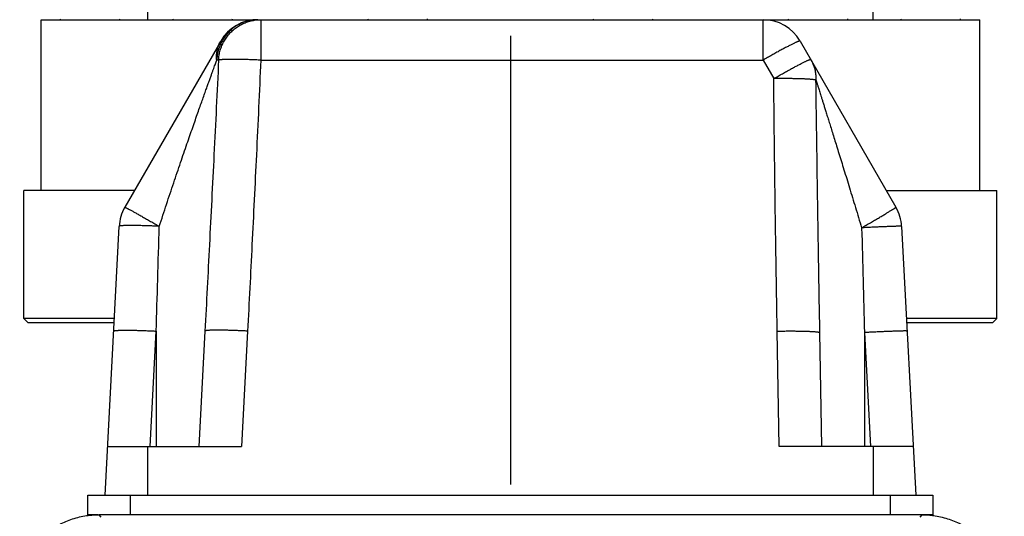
# Model space of a CAD drawing. Extents: x 0 to 2548, y 0 to 1800.
# Tile 16 of 41: x 328 to 443, y 978 to 1037. Entities that reach past the tile are written whole.
import ezdxf

# ---------------------------------------------------------------- set-up
doc = ezdxf.new("R2010")
doc.units = 0
doc.header["$LTSCALE"] = 140.166667
doc.linetypes.add('CENTER', pattern=[0.6, 0.375, -0.075, 0.075, -0.075])
doc.layers.get('0').update_dxf_attribs({"linetype": 'CONTINUOUS'})
doc.layers.add('DEFAULT_1', color=7, linetype='CENTER')

msp = doc.modelspace()

# ---------------------------------------------------------------- linework, layer by layer
at = {"color": 7, "linetype": 'CONTINUOUS'}
for p, q in [((342.602, 1036.5224), (342.602, 1045.5224)), ((427.602, 1036.5224), (427.602, 1045.5224)), ((330.102, 1016.5224), (330.102, 1036.5224)), ((330.1021, 1036.5224), (440.102, 1036.5224)), ((355.8548, 1036.5224), (355.8548, 1031.7841)), ((414.7153, 1031.7841), (414.7153, 1036.5224)), ((440.102, 1016.5224), (440.102, 1036.5224)), ((351.1587, 1034.0224), (339.9153, 1014.5482)), ((419.0454, 1034.0224), (430.2888, 1014.5482)), ((350.9071, 1031.7841), (350.6888, 1031.7841)), ((355.8548, 1031.7841), (414.7153, 1031.7841)), ((414.7153, 1031.7841), (415.9661, 1029.6176)), ((328.102, 1001.5224), (328.102, 1016.5224)), ((341.055, 1016.5224), (328.102, 1016.5224)), ((429.1491, 1016.5224), (442.102, 1016.5224)), ((442.102, 1001.5224), (442.102, 1016.5224)), ((337.602, 980.8224), (339.2522, 1012.3099)), ((430.9519, 1012.3099), (432.602, 980.8224)), ((328.602, 1001.0224), (328.102, 1001.5224)), ((338.6869, 1001.5224), (328.102, 1001.5224)), ((338.6607, 1001.0224), (328.602, 1001.0224)), ((442.102, 1001.5224), (431.5172, 1001.5224)), ((441.602, 1001.0224), (431.5434, 1001.0224)), ((441.602, 1001.0224), (442.102, 1001.5224)), ((342.8939, 986.5224), (343.602, 1000.0343)), ((343.602, 1000.0343), (343.602, 986.5224)), ((349.3102, 1000.0343), (348.602, 986.5224)), ((354.3033, 1000.0343), (353.5952, 986.5224)), ((416.6059, 986.5224), (416.37, 1000.0343)), ((421.602, 986.5224), (421.3692, 999.8599)), ((426.602, 999.8599), (427.301, 986.5224)), ((426.602, 999.8599), (426.602, 986.5224)), ((337.9008, 986.5224), (353.5952, 986.5224)), ((342.602, 980.8224), (342.602, 986.5224)), ((432.3033, 986.5224), (416.6059, 986.5224)), ((427.602, 986.5224), (427.602, 980.8224)), ((335.602, 978.5224), (335.602, 980.8224)), ((335.602, 980.8224), (434.602, 980.8224)), ((340.602, 978.5224), (340.602, 980.8224)), ((429.602, 980.8224), (429.602, 978.5224)), ((434.602, 980.8224), (434.602, 978.5224)), ((336.7718, 978.5224), (335.602, 978.5224)), ((337.1286, 978.2285), (336.8991, 978.5224)), ((433.305, 978.5224), (336.8991, 978.5224)), ((433.305, 978.5224), (433.0755, 978.2285)), ((434.602, 978.5224), (433.4323, 978.5224))]:
    msp.add_line(p, q, dxfattribs=at)
for centre, radius, start, end in [((332.4398, 1036.6224), 0.1, 180, 270), ((339.2398, 1036.6224), 0.1, 270, 360), ((345.6396, 1036.6224), 0.1, 180, 270), ((355.4888, 1031.5224), 5, 90, 150), ((352.4396, 1036.6224), 0.1, 270, 360), ((368.5023, 1036.6224), 0.1, 180, 270), ((375.3023, 1036.6224), 0.1, 270, 360), ((394.9018, 1036.6224), 0.1, 180, 270), ((401.7018, 1036.6224), 0.1, 270, 360), ((414.7153, 1031.5224), 5, 30, 90), ((417.7645, 1036.6224), 0.1, 180, 270), ((424.5645, 1036.6224), 0.1, 270, 360), ((430.9643, 1036.6224), 0.1, 180, 270), ((437.7643, 1036.6224), 0.1, 270, 360), ((344.2454, 1012.0482), 5, 150, 177), ((425.9587, 1012.0482), 5, 3, 30), ((336.9098, 968.5224), 10, 90, 90.231157), ((433.2943, 968.5224), 10, 82.636204, 90)]:
    msp.add_arc(centre, radius, start, end, dxfattribs=at)
for points, knots in [([(355.4888, 1036.5224), (355.3945, 1036.5224), (355.2059, 1036.5166), (354.9239, 1036.4907), (354.6439, 1036.4475), (354.3668, 1036.3872), (354.0937, 1036.3102), (353.8253, 1036.2165), (353.5627, 1036.1066), (353.3068, 1035.9808), (353.0585, 1035.8395), (352.8186, 1035.6833), (352.5879, 1035.5127), (352.3673, 1035.3283), (352.1575, 1035.1307), (351.9592, 1034.9206), (351.7732, 1034.6987), (351.6, 1034.4659), (351.4403, 1034.2228), (351.2946, 1033.9704), (351.1634, 1033.7096), (351.0473, 1033.4411), (350.9465, 1033.1661), (350.8614, 1032.8852), (350.7924, 1032.6002), (350.7407, 1032.317), (350.7063, 1032.0448), (350.6931, 1031.8684), (350.6889, 1031.7841)], [0, 0, 0, 0, 0.03801992, 0.07605067, 0.11410289, 0.15218684, 0.19031235, 0.22848866, 0.26672428, 0.30502685, 0.34340305, 0.3818585, 0.4203977, 0.45902397, 0.49773938, 0.5365448, 0.57543981, 0.61442277, 0.6534909, 0.69263999, 0.73186573, 0.77115922, 0.81052316, 0.84991609, 0.88944352, 0.92868535, 0.96596029, 1, 1, 1, 1]), ([(350.9071, 1031.7841), (350.9121, 1031.8813), (350.9278, 1032.0754), (350.9682, 1032.3646), (351.0252, 1032.651), (351.0988, 1032.9336), (351.1885, 1033.2113), (351.2941, 1033.4833), (351.4153, 1033.7486), (351.5516, 1034.0063), (351.7026, 1034.2555), (351.8678, 1034.4954), (352.0465, 1034.7252), (352.2383, 1034.9441), (352.4423, 1035.1513), (352.658, 1035.3461), (352.8846, 1035.5279), (353.1214, 1035.696), (353.3674, 1035.8499), (353.622, 1035.989), (353.8841, 1036.113), (354.153, 1036.2212), (354.4277, 1036.3135), (354.7072, 1036.3893), (354.9907, 1036.4487), (355.2771, 1036.4912), (355.5654, 1036.5167), (355.7584, 1036.5224), (355.8548, 1036.5224)], [0, 0, 0, 0, 0.03863898, 0.07727523, 0.11590478, 0.15452539, 0.19313496, 0.23173153, 0.27031335, 0.30887886, 0.34742673, 0.38595586, 0.42446541, 0.4629548, 0.50142373, 0.53987216, 0.57830036, 0.61670885, 0.65509844, 0.69347018, 0.73182538, 0.77016557, 0.80849248, 0.84680804, 0.88511432, 0.92341353, 0.96170796, 1, 1, 1, 1]), ([(350.6889, 1031.7841), (350.6807, 1031.8722), (350.6696, 1032.0481), (350.6707, 1032.3115), (350.689, 1032.5719), (350.7247, 1032.8287), (350.7775, 1033.0807), (350.8473, 1033.3271), (350.9339, 1033.567), (351.037, 1033.7996), (351.1164, 1033.9492), (351.1587, 1034.0224)], [0, 0, 0, 0, 0.11423721, 0.22744286, 0.33970255, 0.45111786, 0.56180496, 0.67189292, 0.7815216, 0.89083928, 1, 1, 1, 1]), ([(419.0454, 1034.0224), (419.0427, 1034.027), (419.0257, 1034.032), (418.9963, 1034.0276), (418.951, 1034.0168), (418.8917, 1033.9969), (418.8173, 1033.9688), (418.7285, 1033.932), (418.6256, 1033.8867), (418.5088, 1033.8332), (418.3787, 1033.7716), (418.2356, 1033.702), (418.0801, 1033.6248), (417.9127, 1033.5401), (417.7341, 1033.4484), (417.5447, 1033.3498), (417.3454, 1033.2449), (417.1368, 1033.1338), (416.9197, 1033.0171), (416.6948, 1032.8951), (416.4629, 1032.7682), (416.2248, 1032.637), (415.9814, 1032.5018), (415.7336, 1032.3632), (415.4821, 1032.2216), (415.228, 1032.0776), (414.972, 1031.9316), (414.801, 1031.8334), (414.7153, 1031.7841)], [0, 0, 0, 0, 0.0032917, 0.00935436, 0.01874753, 0.03157472, 0.0478411, 0.06751332, 0.09053533, 0.11683419, 0.14632262, 0.17890048, 0.21445571, 0.25286507, 0.2939948, 0.33770119, 0.38383123, 0.43222317, 0.48270713, 0.53510575, 0.58923486, 0.64490407, 0.70191756, 0.76007468, 0.81917074, 0.8789977, 0.93934495, 1, 1, 1, 1]), ([(343.9622, 1012.31), (344.1021, 1012.7411), (344.3823, 1013.6003), (344.8041, 1014.8823), (345.2244, 1016.1485), (345.6399, 1017.3902), (346.0473, 1018.5977), (346.4433, 1019.7627), (346.8253, 1020.8788), (347.1912, 1021.9408), (347.5393, 1022.9447), (347.8682, 1023.888), (348.1771, 1024.7695), (348.4657, 1025.5889), (348.7339, 1026.3472), (348.982, 1027.0458), (349.2105, 1027.6868), (349.42, 1028.273), (349.6116, 1028.8071), (349.7861, 1029.2924), (349.9446, 1029.7322), (350.0881, 1030.1295), (350.2177, 1030.4876), (350.3343, 1030.8091), (350.4386, 1031.0965), (350.5315, 1031.3519), (350.6136, 1031.5776), (350.6649, 1031.7183), (350.6888, 1031.7841)], [0, 0, 0, 0, 0.06598491, 0.13159172, 0.19650058, 0.26023993, 0.32223199, 0.38205806, 0.43940027, 0.4939888, 0.54560311, 0.59411236, 0.63944574, 0.68159815, 0.72060732, 0.75655058, 0.78953752, 0.81969837, 0.84718427, 0.87216048, 0.89479088, 0.91523957, 0.93367413, 0.95023623, 0.96503624, 0.97818831, 0.98980743, 1, 1, 1, 1]), ([(350.9071, 1031.7841), (350.7288, 1028.0899), (350.3756, 1020.8741), (349.8429, 1010.2909), (349.4867, 1003.4019), (349.3102, 1000.0343)], [0, 0, 0, 0, 0.34901962, 0.68176516, 1, 1, 1, 1]), ([(355.8548, 1031.7841), (355.7554, 1031.7886), (355.557, 1031.7974), (355.2603, 1031.8095), (354.9657, 1031.8206), (354.6743, 1031.8307), (354.387, 1031.8397), (354.105, 1031.8475), (353.8293, 1031.8542), (353.5608, 1031.8597), (353.3004, 1031.8641), (353.0492, 1031.8672), (352.8079, 1031.869), (352.5776, 1031.8697), (352.3589, 1031.8691), (352.1527, 1031.8673), (351.9597, 1031.8643), (351.7805, 1031.86), (351.6159, 1031.8546), (351.4664, 1031.848), (351.3326, 1031.8403), (351.2149, 1031.8315), (351.1137, 1031.8216), (351.0293, 1031.8108), (350.9621, 1031.7991), (350.9233, 1031.7895), (350.9071, 1031.7841)], [0, 0, 0, 0, 0.06024005, 0.12025729, 0.17983826, 0.23877111, 0.2968463, 0.35385738, 0.40960175, 0.46388134, 0.51650339, 0.56728113, 0.61603447, 0.66259065, 0.70678492, 0.74846119, 0.7874726, 0.82368222, 0.85696364, 0.8872017, 0.91429328, 0.93814832, 0.95869141, 0.97586456, 0.98963296, 1, 1, 1, 1]), ([(355.8548, 1031.7841), (355.6857, 1028.0899), (355.3486, 1020.874), (354.8319, 1010.2907), (354.4798, 1003.4018), (354.3033, 1000.0343)], [0, 0, 0, 0, 0.34900739, 0.68175186, 1, 1, 1, 1]), ([(415.966, 1029.6177), (416.0517, 1029.6671), (416.2227, 1029.7652), (416.4787, 1029.9112), (416.7328, 1030.0553), (416.9843, 1030.1969), (417.2322, 1030.3355), (417.4756, 1030.4707), (417.7136, 1030.6019), (417.9455, 1030.7287), (418.1704, 1030.8507), (418.3876, 1030.9675), (418.5962, 1031.0785), (418.7955, 1031.1835), (418.9848, 1031.2821), (419.1634, 1031.3738), (419.3308, 1031.4584), (419.4863, 1031.5357), (419.6294, 1031.6052), (419.7595, 1031.6669), (419.8763, 1031.7204), (419.9793, 1031.7656), (420.068, 1031.8024), (420.1424, 1031.8306), (420.2017, 1031.8505), (420.247, 1031.8613), (420.2765, 1031.8657), (420.2935, 1031.8607), (420.2962, 1031.8561)], [0, 0, 0, 0, 0.06065358, 0.12100061, 0.18082771, 0.23992391, 0.29808119, 0.35509483, 0.41076421, 0.46489347, 0.51729225, 0.56777636, 0.61616843, 0.6622986, 0.70600511, 0.74713494, 0.78554439, 0.82109969, 0.85367762, 0.8831661, 0.90946498, 0.93248701, 0.95215921, 0.96842556, 0.98125271, 0.99064582, 0.99670839, 1, 1, 1, 1]), ([(420.2962, 1031.8561), (420.3427, 1031.7755), (420.4308, 1031.6115), (420.5478, 1031.3579), (420.6493, 1031.0975), (420.7348, 1030.8312), (420.8042, 1030.5598), (420.8571, 1030.2844), (420.8934, 1030.0059), (420.913, 1029.7251), (420.9149, 1029.5373), (420.913, 1029.4433)], [0, 0, 0, 0, 0.11068363, 0.22140117, 0.332186, 0.44307056, 0.55408585, 0.66526098, 0.77662277, 0.88819539, 1, 1, 1, 1]), ([(420.913, 1029.4433), (420.896, 1029.4492), (420.856, 1029.4601), (420.7869, 1029.4741), (420.7009, 1029.4878), (420.5982, 1029.5011), (420.4792, 1029.514), (420.3444, 1029.5264), (420.1941, 1029.5382), (420.0288, 1029.5494), (419.8493, 1029.5599), (419.6561, 1029.5697), (419.4499, 1029.5787), (419.2313, 1029.587), (419.0013, 1029.5945), (418.7606, 1029.6011), (418.51, 1029.6069), (418.2504, 1029.6118), (417.9828, 1029.6158), (417.7081, 1029.6189), (417.4272, 1029.6211), (417.1412, 1029.6223), (416.8511, 1029.6226), (416.5578, 1029.622), (416.2624, 1029.6204), (416.0649, 1029.6187), (415.966, 1029.6177)], [0, 0, 0, 0, 0.01085641, 0.02507873, 0.04266263, 0.06356985, 0.08774065, 0.11509877, 0.1455539, 0.17900311, 0.21533181, 0.25441452, 0.29611551, 0.34028948, 0.3867821, 0.43543069, 0.4860648, 0.53850684, 0.59257275, 0.6480727, 0.70481171, 0.76259041, 0.82120569, 0.8804515, 0.94011954, 1, 1, 1, 1]), ([(416.37, 1000.0343), (416.3138, 1003.2548), (416.2086, 1009.7649), (416.0739, 1019.626), (415.9996, 1026.2666), (415.9661, 1029.6176)], [0, 0, 0, 0, 0.32660928, 0.66019528, 1, 1, 1, 1]), ([(420.913, 1029.4433), (420.9209, 1029.4184), (420.9383, 1029.3634), (420.9672, 1029.2722), (421.0017, 1029.1632), (421.0424, 1029.0346), (421.09, 1028.8843), (421.145, 1028.7103), (421.2082, 1028.5106), (421.28, 1028.2832), (421.3611, 1028.0264), (421.4521, 1027.7381), (421.5536, 1027.4161), (421.6664, 1027.0578), (421.7916, 1026.6602), (421.9299, 1026.22), (422.0824, 1025.7342), (422.25, 1025.1997), (422.4334, 1024.6137), (422.6334, 1023.9735), (422.8506, 1023.277), (423.0854, 1022.5226), (423.338, 1021.7092), (423.6083, 1020.8368), (423.8958, 1019.9066), (424.1995, 1018.9209), (424.5184, 1017.8832), (424.8507, 1016.7982), (425.1944, 1015.6727), (425.5467, 1014.5147), (425.9053, 1013.3322), (426.1457, 1012.5365), (426.2666, 1012.1356)], [0, 0, 0, 0, 0.00431934, 0.0095647, 0.01583881, 0.02324743, 0.0319084, 0.04194329, 0.05346688, 0.0665892, 0.0814211, 0.09806863, 0.11664893, 0.13732287, 0.16027366, 0.18568073, 0.21372612, 0.24458866, 0.27843328, 0.31541091, 0.3556499, 0.39924573, 0.44625622, 0.49668513, 0.55047206, 0.60747587, 0.66748477, 0.7302396, 0.79538216, 0.86235801, 0.93067181, 1, 1, 1, 1]), ([(421.3692, 999.8599), (421.313, 1003.0805), (421.2037, 1009.5905), (421.0513, 1019.4517), (420.9578, 1026.0923), (420.913, 1029.4433)], [0, 0, 0, 0, 0.32660401, 0.66018997, 1, 1, 1, 1]), ([(339.9153, 1014.5482), (339.917, 1014.5512), (339.9335, 1014.5453), (339.9554, 1014.5383), (339.9985, 1014.5186), (340.0538, 1014.4924), (340.1253, 1014.4565), (340.2112, 1014.4125), (340.3116, 1014.3598), (340.4261, 1014.299), (340.5542, 1014.2301), (340.6956, 1014.1534), (340.8496, 1014.0692), (341.0159, 1013.9778), (341.1936, 1013.8795), (341.3823, 1013.7746), (341.5812, 1013.6635), (341.7897, 1013.5467), (342.0069, 1013.4245), (342.2322, 1013.2974), (342.4646, 1013.1658), (342.7035, 1013.0302), (342.9478, 1012.8911), (343.1968, 1012.749), (343.4495, 1012.6044), (343.7052, 1012.4579), (343.8762, 1012.3592), (343.9622, 1012.3099)], [0, 0, 0, 0, 0.00222515, 0.0081201, 0.01781147, 0.03128819, 0.04851011, 0.06941937, 0.0939432, 0.12199515, 0.15347569, 0.1882728, 0.22626242, 0.26730898, 0.31126591, 0.35797618, 0.40727285, 0.45897972, 0.51291195, 0.56887672, 0.62667391, 0.68609687, 0.74693308, 0.80896501, 0.8719708, 0.93572513, 1, 1, 1, 1]), ([(426.2666, 1012.1355), (426.3532, 1012.1857), (426.5259, 1012.2857), (426.7835, 1012.4352), (427.038, 1012.5833), (427.2887, 1012.7295), (427.5345, 1012.8732), (427.7745, 1013.0139), (428.008, 1013.1511), (428.234, 1013.2842), (428.4517, 1013.4129), (428.6603, 1013.5366), (428.8591, 1013.6548), (429.0473, 1013.7673), (429.2243, 1013.8734), (429.3894, 1013.9729), (429.542, 1014.0654), (429.6816, 1014.1505), (429.8076, 1014.228), (429.9196, 1014.2976), (430.0173, 1014.3589), (430.1, 1014.4118), (430.1682, 1014.4562), (430.2195, 1014.4912), (430.2593, 1014.5187), (430.2763, 1014.5342), (430.2905, 1014.5453), (430.2888, 1014.5482)], [0, 0, 0, 0, 0.06402084, 0.12756799, 0.19041013, 0.25231854, 0.31306788, 0.37243706, 0.43020998, 0.48617639, 0.54013262, 0.59188232, 0.64123719, 0.68801767, 0.73205359, 0.7731848, 0.81126178, 0.84614617, 0.87771134, 0.90584285, 0.93043899, 0.95141125, 0.968685, 0.98220047, 0.9919152, 0.9978136, 1, 1, 1, 1]), ([(341.6765, 1012.3946), (341.5918, 1012.3965), (341.4259, 1012.3999), (341.1825, 1012.4038), (340.9503, 1012.4065), (340.7301, 1012.4078), (340.5228, 1012.4079), (340.3291, 1012.4066), (340.1497, 1012.4041), (339.9852, 1012.4002), (339.8363, 1012.3951), (339.7035, 1012.3888), (339.5873, 1012.3812), (339.4882, 1012.3726), (339.4063, 1012.3627), (339.342, 1012.3522), (339.2952, 1012.34), (339.2655, 1012.3291), (339.2525, 1012.3157), (339.2522, 1012.3099)], [0, 0, 0, 0, 0.10416053, 0.20408305, 0.29940453, 0.38977909, 0.47487935, 0.55439777, 0.62804797, 0.69556614, 0.75671243, 0.81127272, 0.85906079, 0.89992169, 0.93373785, 0.96044259, 0.98005707, 0.99282746, 1, 1, 1, 1]), ([(343.9622, 1012.3099), (343.862, 1012.3149), (343.6623, 1012.3245), (343.3641, 1012.3379), (343.0691, 1012.3502), (342.7784, 1012.3615), (342.4931, 1012.3716), (342.2142, 1012.3805), (341.9431, 1012.3882), (341.7651, 1012.3926), (341.6778, 1012.3945)], [0, 0, 0, 0, 0.13168202, 0.26241134, 0.39171147, 0.5191112, 0.64414629, 0.76636126, 0.885311, 1, 1, 1, 1]), ([(343.602, 1000.0343), (343.6583, 1002.046), (343.7756, 1006.1379), (343.8985, 1010.2298), (343.9622, 1012.31)], [0, 0, 0, 0, 0.49160251, 1, 1, 1, 1]), ([(430.9519, 1012.3099), (430.9517, 1012.3133), (430.9335, 1012.314), (430.9112, 1012.3178), (430.8627, 1012.3185), (430.8008, 1012.3196), (430.7193, 1012.3193), (430.6213, 1012.3182), (430.5061, 1012.316), (430.3743, 1012.313), (430.2265, 1012.3089), (430.0632, 1012.304), (429.8849, 1012.2981), (429.6924, 1012.2913), (429.4862, 1012.2836), (429.2672, 1012.275), (429.0362, 1012.2657), (428.794, 1012.2555), (428.5414, 1012.2446), (428.2795, 1012.233), (428.0091, 1012.2207), (427.7312, 1012.2078), (427.4469, 1012.1943), (427.1572, 1012.1803), (426.8632, 1012.1658), (426.5658, 1012.1508), (426.3666, 1012.1406), (426.2666, 1012.1355)], [0, 0, 0, 0, 0.0021447, 0.00802791, 0.01773362, 0.03124283, 0.04851193, 0.06948066, 0.09407411, 0.12220366, 0.15376752, 0.18865123, 0.22672815, 0.26785993, 0.31189708, 0.3586795, 0.40803706, 0.45979024, 0.51375082, 0.56972249, 0.62750165, 0.68687809, 0.74763581, 0.80955375, 0.87240664, 0.93596581, 1, 1, 1, 1]), ([(426.2666, 1012.1356), (426.3235, 1010.0897), (426.4365, 1005.9978), (426.5472, 1001.9058), (426.602, 999.8599)], [0, 0, 0, 0, 0.50001155, 1, 1, 1, 1]), ([(338.6089, 1000.0343), (338.6092, 1000.0403), (338.6218, 1000.0544), (338.6516, 1000.0662), (338.6983, 1000.0792), (338.7623, 1000.0905), (338.8439, 1000.1012), (338.9426, 1000.1106), (339.0583, 1000.119), (339.1905, 1000.1261), (339.3388, 1000.1319), (339.5025, 1000.1365), (339.6811, 1000.1398), (339.874, 1000.1418), (340.0805, 1000.1424), (340.2997, 1000.1417), (340.531, 1000.1396), (340.7734, 1000.1363), (341.0261, 1000.1316), (341.2882, 1000.1256), (341.5586, 1000.1183), (341.8366, 1000.1098), (342.1209, 1000.1001), (342.4106, 1000.0892), (342.7047, 1000.0771), (343.002, 1000.0639), (343.3015, 1000.0497), (343.5017, 1000.0395), (343.602, 1000.0343)], [0, 0, 0, 0, 0.0036286, 0.00990098, 0.01945683, 0.03243089, 0.04884002, 0.06865535, 0.09182206, 0.11826661, 0.14789998, 0.1806195, 0.21630992, 0.25484436, 0.29608499, 0.33988371, 0.38608282, 0.43451565, 0.48500724, 0.53737501, 0.59142945, 0.64697483, 0.70380993, 0.76172881, 0.82052153, 0.87997495, 0.9398735, 1, 1, 1, 1]), ([(354.3033, 1000.0343), (354.203, 1000.0395), (354.0028, 1000.0497), (353.7033, 1000.0639), (353.4059, 1000.0771), (353.1119, 1000.0892), (352.8222, 1000.1001), (352.5378, 1000.1098), (352.2599, 1000.1183), (351.9894, 1000.1256), (351.7274, 1000.1316), (351.4747, 1000.1363), (351.2322, 1000.1396), (351.001, 1000.1417), (350.7817, 1000.1424), (350.5753, 1000.1418), (350.3824, 1000.1398), (350.2038, 1000.1365), (350.04, 1000.1319), (349.8918, 1000.1261), (349.7596, 1000.119), (349.6439, 1000.1106), (349.5451, 1000.1012), (349.4636, 1000.0905), (349.3996, 1000.0792), (349.3529, 1000.0662), (349.3231, 1000.0544), (349.3105, 1000.0403), (349.3102, 1000.0343)], [0, 0, 0, 0, 0.0601265, 0.12002505, 0.17947847, 0.23827119, 0.29619007, 0.35302517, 0.40857055, 0.46262498, 0.51499275, 0.56548435, 0.61391718, 0.66011629, 0.70391501, 0.74515564, 0.78369008, 0.8193805, 0.85210001, 0.88173339, 0.90817794, 0.93134465, 0.95115998, 0.96756911, 0.98054317, 0.99009902, 0.9963714, 1, 1, 1, 1]), ([(416.37, 1000.0343), (416.4706, 1000.036), (416.6713, 1000.0392), (416.9715, 1000.043), (417.2695, 1000.0458), (417.5643, 1000.0477), (417.8546, 1000.0485), (418.1396, 1000.0483), (418.4181, 1000.0471), (418.6892, 1000.045), (418.9518, 1000.0418), (419.205, 1000.0377), (419.4479, 1000.0326), (419.6795, 1000.0266), (419.8991, 1000.0196), (420.1058, 1000.0118), (420.299, 1000.0031), (420.4778, 999.9935), (420.6416, 999.9832), (420.7898, 999.9722), (420.922, 999.9604), (421.0376, 999.948), (421.1362, 999.9351), (421.2175, 999.9215), (421.2813, 999.908), (421.3275, 999.8933), (421.357, 999.8804), (421.3691, 999.8659), (421.3692, 999.8599)], [0, 0, 0, 0, 0.06008983, 0.11995795, 0.17938677, 0.23816031, 0.296065, 0.35289049, 0.40843036, 0.46248296, 0.51485212, 0.56534787, 0.61378718, 0.65999468, 0.70380326, 0.74505483, 0.7836009, 0.81930327, 0.85203471, 0.88167968, 0.90813519, 0.93131198, 0.95113627, 0.96755307, 0.98053336, 0.99009391, 0.99636946, 1, 1, 1, 1]), ([(431.5952, 1000.0343), (431.595, 1000.0378), (431.5773, 1000.0402), (431.5542, 1000.044), (431.5059, 1000.0461), (431.4436, 1000.0479), (431.3621, 1000.0485), (431.2638, 1000.0483), (431.1484, 1000.047), (431.0164, 1000.0448), (430.8684, 1000.0416), (430.7047, 1000.0374), (430.5262, 1000.0322), (430.3333, 1000.0262), (430.1268, 1000.0192), (429.9075, 1000.0113), (429.6762, 1000.0025), (429.4336, 999.9929), (429.1807, 999.9825), (428.9184, 999.9713), (428.6477, 999.9594), (428.3695, 999.9469), (428.0849, 999.9337), (427.7948, 999.9199), (427.5005, 999.9056), (427.2028, 999.8908), (426.903, 999.8755), (426.7025, 999.8651), (426.602, 999.8599)], [0, 0, 0, 0, 0.00210457, 0.00766598, 0.01680618, 0.02951465, 0.04575285, 0.06546521, 0.08858187, 0.11501979, 0.14468343, 0.17746524, 0.21324618, 0.25189614, 0.29327454, 0.33723075, 0.38360476, 0.43222769, 0.48292246, 0.53550442, 0.58978203, 0.64555754, 0.70262778, 0.76078481, 0.81981676, 0.87950853, 0.93964264, 1, 1, 1, 1]), ([(327.598, 972.1716), (327.6362, 972.2694), (327.89, 972.8901), (328.4671, 973.9751), (329.4876, 975.2982), (330.6985, 976.4227), (332.0751, 977.3329), (333.5934, 978.009), (335.2075, 978.4253), (336.3177, 978.5207), (336.8695, 978.5224)], [0, 0, 0, 0, 0.02639564, 0.16845752, 0.30778642, 0.4448828, 0.58241973, 0.7211617, 0.86115652, 1, 1, 1, 1]), ([(434.5762, 978.4413), (434.6807, 978.4279), (435.345, 978.3321), (436.5383, 978.0349), (438.07, 977.3651), (439.455, 976.4623), (440.6719, 975.3467), (441.6955, 974.0372), (442.4895, 972.5734), (442.8506, 971.5212), (442.9857, 970.9876)], [0, 0, 0, 0, 0.02647054, 0.16862113, 0.30802597, 0.44518998, 0.58280289, 0.72157679, 0.86150004, 1, 1, 1, 1])]:
    msp.add_open_spline(points, degree=3, knots=knots, dxfattribs=at)
for points in [[(341.6778, 1012.3945), (341.6773, 1012.3946), (341.6769, 1012.3946), (341.6765, 1012.3946)], [(336.8695, 978.5224), (336.8794, 978.5224), (336.8893, 978.5224), (336.8991, 978.5224)], [(433.305, 978.5224), (433.7295, 978.5224), (434.1545, 978.4953), (434.5762, 978.4413)]]:
    msp.add_open_spline(points, degree=3, dxfattribs=at)
at = {"layer": 'DEFAULT_1', "color": 7, "linetype": 'CENTER'}
msp.add_line((385.102, 1286.9199), (385.102, 918.5224), dxfattribs=at)

doc.saveas('drawing.dxf')
